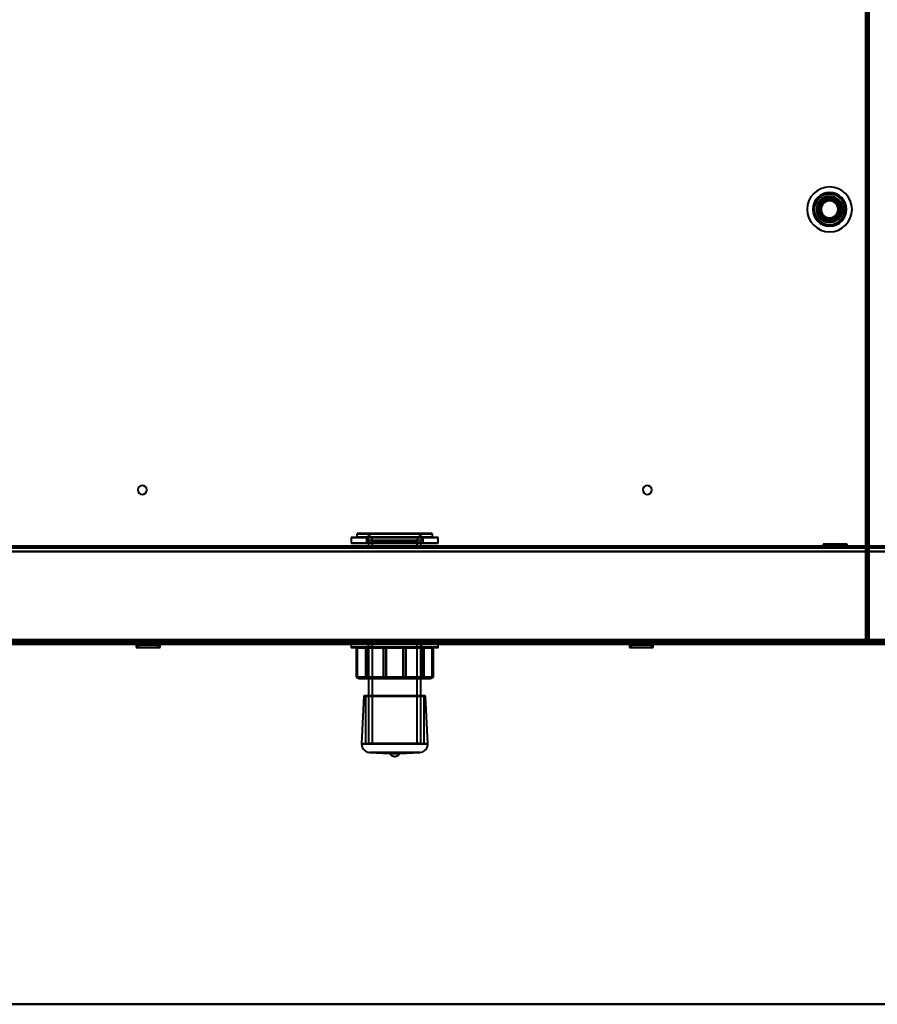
# Model space of a CAD drawing. Header units: millimetres. Extents: x -1087 to 1688, y -120 to 1210.
# Tile 48 of 92: x -134 to 172, y 0 to 351. Entities that reach past the tile are written whole.
import ezdxf

# ---------------------------------------------------------------- set-up
doc = ezdxf.new("R2010")
doc.units = ezdxf.units.MM
doc.linetypes.add('Tiret point', pattern=[15.875, 6.35, -4.7625, 0, -4.7625])
for name, color, linetype, lineweight in [('A-FLOR-LEVL', 51, 'Continuous', 30), ('A-GENM', 13, 'Continuous', 40), ('G-IMPT', 8, 'Continuous', 40)]:
    doc.layers.add(name, color=color, linetype=linetype, lineweight=lineweight)

# ---------------------------------------------------------------- blocks, each defined once
blk = doc.blocks.new('Maintenance r21 - Maintenance r21-762144-Arrière')
at = {"layer": 'A-GENM'}
for p, q in [((740, 0), (-740, 0)), ((-740, 0), (740, 0))]:
    blk.add_line(p, q, dxfattribs=at)
blk = doc.blocks.new('NEXA 2000 CALQUES_dwg-762145-Arrière')
at = {"layer": 'G-IMPT'}
for p, q in [((168.5, 129.47), (168.5, 1137.27)), ((-15.5, 166.37), (-15.5, 164.37)), ((14.32, 166.37), (-15.5, 166.37)), ((-15.5, 166.37), (-14.32, 166.37)), ((-15.5, 166.37), (14.32, 166.37)), ((15.5, 166.37), (-14.32, 166.37)), ((-14.32, 166.37), (15.5, 166.37)), ((-13.5, 167.77), (-13.5, 166.47)), ((-13.5, 167.77), (-12.47, 167.77)), ((-13.5, 167.77), (12.47, 167.77)), ((12.47, 166.47), (-13.5, 166.47)), ((-12.47, 166.47), (-13.5, 166.47)), ((12.38, 167.87), (-13.4, 167.87)), ((-13.4, 166.37), (12.38, 166.37)), ((-12.47, 167.77), (13.5, 167.77)), ((13.5, 166.47), (-12.47, 166.47)), ((13.4, 167.87), (-12.38, 167.87)), ((-12.38, 166.37), (13.4, 166.37)), ((10.16, 167.87), (-11, 167.87)), ((-11, 167.87), (10.16, 167.87)), ((11, 167.87), (-10.16, 167.87)), ((-10.16, 167.87), (11, 167.87)), ((-10.1, 166.35), (-10.1, 164.37)), ((9.33, 166.35), (-10.1, 166.35)), ((-10.1, 166.35), (9.33, 166.35)), ((10.1, 166.35), (-9.33, 166.35)), ((-9.33, 166.35), (10.1, 166.35)), ((-9.3, 165.37), (-9.3, 162.97)), ((8.59, 165.37), (-9.3, 165.37)), ((-9.3, 165.37), (8.59, 165.37)), ((9.3, 165.37), (-8.59, 165.37)), ((-8.59, 165.37), (9.3, 165.37)), ((9.3, 162.97), (9.3, 165.37)), ((10.1, 164.37), (10.1, 166.35)), ((12.47, 167.77), (13.5, 167.77)), ((13.5, 166.47), (12.47, 166.47)), ((13.5, 166.47), (13.5, 167.77)), ((14.32, 166.37), (15.5, 166.37)), ((15.5, 164.37), (15.5, 166.37)), ((703.9, 163.37), (-703.9, 163.37)), ((-25, 163.37), (-25, 162.87)), ((0, 163.37), (-25, 163.37)), ((0, 163.37), (-25, 163.37)), ((-25, 163.37), (25, 163.37)), ((-25, 163.37), (25, 163.37)), ((0, 162.87), (-25, 162.87)), ((-25, 162.87), (0, 162.87)), ((14.32, 164.37), (-15.5, 164.37)), ((-14.32, 164.37), (-15.5, 164.37)), ((-15.5, 164.37), (14.32, 164.37)), ((15.5, 164.37), (-14.32, 164.37)), ((-14.32, 164.37), (15.5, 164.37)), ((9.33, 164.37), (-10.1, 164.37)), ((-10.1, 164.37), (9.33, 164.37)), ((10.1, 164.37), (-9.33, 164.37)), ((-9.33, 164.37), (10.1, 164.37)), ((8.59, 162.97), (-9.3, 162.97)), ((-9.3, 162.87), (9.3, 162.87)), ((-9.3, 162.87), (9.3, 162.87)), ((9.3, 162.97), (-8.59, 162.97)), ((-8, 164.87), (-8, 162.87)), ((7.39, 164.87), (-8, 164.87)), ((-8, 164.87), (7.39, 164.87)), ((8, 162.87), (-8, 162.87)), ((8, 162.87), (-8, 162.87)), ((-8, 162.87), (-7.39, 162.87)), ((-8, 162.87), (7.39, 162.87)), ((8, 164.87), (-7.39, 164.87)), ((-7.39, 164.87), (8, 164.87)), ((-7.39, 162.87), (8, 162.87)), ((25, 163.37), (0, 163.37)), ((25, 162.87), (0, 162.87)), ((0, 162.87), (25, 162.87)), ((8, 162.87), (8, 164.87)), ((15.5, 164.37), (14.32, 164.37)), ((25, 162.87), (25, 163.37)), ((152.5, 163.37), (152.5, 162.87)), ((157, 163.37), (152.5, 163.37)), ((152.5, 163.37), (161.5, 163.37)), ((152.5, 163.37), (161.5, 163.37)), ((157, 162.87), (152.5, 162.87)), ((152.5, 162.87), (157, 162.87)), ((152.75, 164.07), (153.75, 163.07)), ((152.75, 164.07), (152.75, 162.87)), ((161.25, 164.07), (152.75, 164.07)), ((161.25, 164.07), (152.75, 164.07)), ((152.75, 164.07), (161.25, 164.07)), ((152.75, 164.07), (161.25, 164.07)), ((161.25, 162.87), (152.75, 162.87)), ((161.25, 162.87), (152.75, 162.87)), ((152.75, 162.87), (161.25, 162.87)), ((152.75, 162.87), (161.25, 162.87)), ((153.75, 163.07), (153.75, 162.87)), ((160.25, 163.07), (153.75, 163.07)), ((160.25, 163.07), (153.75, 163.07)), ((153.75, 163.07), (160.25, 163.07)), ((153.75, 163.07), (160.25, 163.07)), ((160.25, 162.87), (153.75, 162.87)), ((160.25, 162.87), (153.75, 162.87)), ((153.75, 162.87), (160.25, 162.87)), ((153.75, 162.87), (160.25, 162.87)), ((161.5, 163.37), (157, 163.37)), ((161.5, 163.37), (157, 163.37)), ((161.5, 162.87), (157, 162.87)), ((157, 162.87), (161.5, 162.87)), ((160.25, 163.07), (161.25, 164.07)), ((160.25, 162.87), (160.25, 163.07)), ((161.25, 162.87), (161.25, 164.07)), ((161.5, 162.87), (161.5, 163.37)), ((-738.9, 128.87), (167.9, 128.87)), ((-704.4, 128.37), (704.4, 128.37)), ((-704.4, 128.37), (704.4, 128.37)), ((-92.13, 128.37), (-92.13, 127.17)), ((-92.13, 128.37), (-83.63, 128.37)), ((-92.13, 128.37), (-83.63, 128.37)), ((-83.63, 128.37), (-92.13, 128.37)), ((-83.63, 128.37), (-92.13, 128.37)), ((-91.13, 128.17), (-92.13, 127.17)), ((-92.13, 127.17), (-83.63, 127.17)), ((-92.13, 127.17), (-83.63, 127.17)), ((-83.63, 127.17), (-92.13, 127.17)), ((-83.63, 127.17), (-92.13, 127.17)), ((-91.13, 128.87), (-91.13, 128.17)), ((-91.13, 128.87), (-87.88, 128.87)), ((-87.88, 128.87), (-91.13, 128.87)), ((-84.63, 128.87), (-91.13, 128.87)), ((-91.13, 128.17), (-84.63, 128.17)), ((-91.13, 128.17), (-84.63, 128.17)), ((-84.63, 128.17), (-91.13, 128.17)), ((-84.63, 128.17), (-91.13, 128.17)), ((-87.88, 128.87), (-84.63, 128.87)), ((-84.63, 128.87), (-87.88, 128.87)), ((-84.63, 128.17), (-84.63, 128.87)), ((-83.63, 127.17), (-84.63, 128.17)), ((-83.63, 127.17), (-83.63, 128.37)), ((-15.5, 128.37), (-15.5, 127.26)), ((-15.5, 128.37), (11.06, 128.37)), ((15.5, 128.37), (-15.5, 128.37)), ((15.5, 128.37), (-15.5, 128.37)), ((11.06, 127.26), (-15.5, 127.26)), ((-15.4, 127.16), (10.99, 127.16)), ((-13.45, 127.16), (-13.78, 127.16)), ((-13.68, 127.06), (-13.68, 116.66)), ((-13.68, 127.06), (-13.38, 127.06)), ((-13.68, 127.06), (-13.65, 127.06)), ((-11.06, 128.37), (15.5, 128.37)), ((15.5, 127.26), (-11.06, 127.26)), ((-10.99, 127.16), (15.4, 127.16)), ((-9.69, 127.16), (-10.46, 127.16)), ((-10.36, 127.06), (-9.66, 127.06)), ((-9.72, 128.87), (-9.5, 128.66)), ((-9.72, 128.87), (0, 128.87)), ((6.93, 128.87), (-9.72, 128.87)), ((-9.5, 128.66), (-9.5, 116.66)), ((-9.5, 128.66), (6.78, 128.66)), ((6.78, 128.66), (-9.5, 128.66)), ((-9.3, 128.87), (-9.3, 92.97)), ((-9.3, 128.87), (0, 128.87)), ((0, 128.87), (-9.3, 128.87)), ((-8.59, 128.87), (9.3, 128.87)), ((-8, 128.87), (-8, 92.97)), ((-8, 128.87), (0, 128.87)), ((0, 128.87), (-8, 128.87)), ((8, 128.87), (-7.39, 128.87)), ((0, 128.87), (-6.93, 128.87)), ((-6.78, 128.66), (9.5, 128.66)), ((9.5, 128.66), (-6.78, 128.66)), ((-3, 127.16), (-4.06, 127.16)), ((-3.99, 127.06), (-3.02, 127.06)), ((0, 128.87), (8, 128.87)), ((7.39, 128.87), (0, 128.87)), ((0, 128.87), (8.59, 128.87)), ((0, 128.87), (9.72, 128.87)), ((9.3, 128.87), (0, 128.87)), ((9.72, 128.87), (0, 128.87)), ((4.06, 127.16), (3, 127.16)), ((3.02, 127.06), (3.99, 127.06)), ((8, 92.97), (8, 128.87)), ((9.3, 92.97), (9.3, 128.87)), ((9.5, 128.66), (9.72, 128.87)), ((9.5, 116.66), (9.5, 128.66)), ((9.66, 127.06), (10.36, 127.06)), ((10.46, 127.16), (9.69, 127.16)), ((11.06, 128.37), (15.5, 128.37)), ((13.38, 127.06), (13.68, 127.06)), ((13.78, 127.16), (13.45, 127.16)), ((13.65, 127.06), (13.68, 127.06)), ((13.68, 116.66), (13.68, 127.06)), ((15.5, 127.26), (15.5, 128.37)), ((83.63, 128.37), (83.63, 127.17)), ((83.63, 128.37), (92.13, 128.37)), ((83.63, 128.37), (92.13, 128.37)), ((92.13, 128.37), (83.63, 128.37)), ((92.13, 128.37), (83.63, 128.37)), ((84.63, 128.17), (83.63, 127.17)), ((83.63, 127.17), (92.13, 127.17)), ((83.63, 127.17), (92.13, 127.17)), ((92.13, 127.17), (83.63, 127.17)), ((92.13, 127.17), (83.63, 127.17)), ((84.63, 128.87), (84.63, 128.17)), ((84.63, 128.87), (87.88, 128.87)), ((87.88, 128.87), (84.63, 128.87)), ((91.13, 128.87), (84.63, 128.87)), ((84.63, 128.17), (91.13, 128.17)), ((84.63, 128.17), (91.13, 128.17)), ((91.13, 128.17), (84.63, 128.17)), ((91.13, 128.17), (84.63, 128.17)), ((87.88, 128.87), (91.13, 128.87)), ((91.13, 128.87), (87.88, 128.87)), ((91.13, 128.17), (91.13, 128.87)), ((92.13, 127.17), (91.13, 128.17)), ((92.13, 127.17), (92.13, 128.37)), ((167.9, 129.47), (168.5, 129.47)), ((168.5, 129.47), (167.9, 129.47)), ((167.9, 129.47), (167.9, 128.87)), ((167.9, 128.87), (167.9, 129.47)), ((168.4, 128.37), (168.4, 128.97)), ((168.4, 128.97), (169, 128.97)), ((168.4, 128.97), (168.4, 128.37)), ((169, 128.97), (168.4, 128.97)), ((-13.68, 116.66), (-12.68, 116.16)), ((-13.68, 116.66), (-13.38, 116.66)), ((-13.68, 116.66), (-13.65, 116.66)), ((-13.65, 116.66), (-13.68, 116.66)), ((-13.38, 116.66), (-13.68, 116.66)), ((-10.36, 116.66), (-9.66, 116.66)), ((-9.66, 116.66), (-10.36, 116.66)), ((-9.5, 116.66), (-10, 116.16)), ((-10, 116.16), (7.14, 116.16)), ((7.14, 116.16), (-10, 116.16)), ((-9.5, 116.66), (6.78, 116.66)), ((6.78, 116.66), (-9.5, 116.66)), ((-7.14, 116.16), (10, 116.16)), ((10, 116.16), (-7.14, 116.16)), ((-6.78, 116.66), (9.5, 116.66)), ((9.5, 116.66), (-6.78, 116.66)), ((-3.99, 116.66), (-3.02, 116.66)), ((-3.02, 116.66), (-3.99, 116.66)), ((3.02, 116.66), (3.99, 116.66)), ((3.99, 116.66), (3.02, 116.66)), ((10, 116.16), (9.5, 116.66)), ((9.66, 116.66), (10.36, 116.66)), ((10.36, 116.66), (9.66, 116.66)), ((12.68, 116.16), (13.68, 116.66)), ((13.38, 116.66), (13.68, 116.66)), ((13.68, 116.66), (13.38, 116.66)), ((13.65, 116.66), (13.68, 116.66)), ((13.68, 116.66), (13.65, 116.66)), ((-10.98, 109.92), (-11.8, 92.91)), ((-10.98, 109.92), (-10.45, 109.9)), ((-10.98, 109.92), (10.98, 109.92)), ((-10.98, 109.92), (10.98, 109.92)), ((10.98, 109.92), (-10.98, 109.92)), ((10.98, 109.92), (-10.98, 109.92)), ((-10.45, 109.9), (-10.45, 92.87)), ((-10.45, 109.9), (10.45, 109.9)), ((-10.45, 109.9), (10.45, 109.9)), ((10.45, 109.9), (-10.45, 109.9)), ((10.45, 109.9), (-10.45, 109.9)), ((10.45, 109.9), (10.98, 109.92)), ((10.45, 92.87), (10.45, 109.9)), ((11.8, 92.91), (10.98, 109.92)), ((-11.8, 92.91), (0, 92.91)), ((11.8, 92.91), (-11.8, 92.91)), ((11.8, 92.91), (-11.8, 92.91)), ((-10.45, 92.87), (10.45, 92.87)), ((-10.45, 92.87), (10.45, 92.87)), ((10.45, 92.87), (-10.45, 92.87)), ((10.45, 92.87), (-10.45, 92.87)), ((8.59, 92.97), (-9.3, 92.97)), ((-9.2, 92.87), (8.5, 92.87)), ((9.3, 92.97), (-8.59, 92.97)), ((-8.5, 92.87), (9.2, 92.87)), ((7.48, 92.87), (-8.1, 92.87)), ((-8, 92.97), (7.39, 92.97)), ((8.1, 92.87), (-7.48, 92.87)), ((-7.39, 92.97), (8, 92.97)), ((0, 92.91), (11.8, 92.91)), ((0, 92.91), (11.8, 92.91)), ((-8.94, 89.77), (-1.81, 89.43)), ((-8.94, 89.77), (8.94, 89.77)), ((-8.94, 89.77), (8.94, 89.77)), ((0, 89.77), (-8.94, 89.77)), ((1.81, 89.43), (-1.81, 89.43)), ((1.81, 89.43), (-1.81, 89.43)), ((8.94, 89.77), (0, 89.77)), ((8.94, 89.77), (0, 89.77)), ((1.81, 89.43), (8.94, 89.77))]:
    blk.add_line(p, q, dxfattribs=at)
at = {"layer": 'G-IMPT', "flags": 128}
for points in [[(167.9, 1137.27), (167.9, 885.32), (167.9, 633.37), (167.9, 381.42), (167.9, 129.47)], [(167.9, 1137.27), (167.9, 885.32), (167.9, 633.37), (167.9, 381.42), (167.9, 129.47)], [(167.9, 129.47), (167.9, 381.42), (167.9, 633.37), (167.9, 885.32), (167.9, 1137.27)], [(168, 129.47), (168, 381.42), (168, 633.37), (168, 885.32), (168, 1137.27)], [(168, 1137.27), (168, 885.32), (168, 633.37), (168, 381.42), (168, 129.47)], [(168, 129.47), (168, 381.42), (168, 633.37), (168, 885.32), (168, 1137.27)], [(168.4, 128.97), (168.4, 381.17), (168.4, 633.37), (168.4, 885.57), (168.4, 1137.77)], [(168.4, 128.97), (168.4, 381.17), (168.4, 633.37), (168.4, 885.57), (168.4, 1137.77)], [(168.4, 1137.77), (168.4, 885.57), (168.4, 633.37), (168.4, 381.17), (168.4, 128.97)], [(168.5, 1137.77), (168.5, 885.57), (168.5, 633.37), (168.5, 381.17), (168.5, 128.97)], [(168.5, 1137.27), (168.5, 885.32), (168.5, 633.37), (168.5, 381.42), (168.5, 129.47)], [(168.5, 129.47), (168.5, 381.42), (168.5, 633.37), (168.5, 885.32), (168.5, 1137.27)], [(168.5, 1137.27), (168.5, 885.32), (168.5, 633.37), (168.5, 381.42), (168.5, 129.47)], [(168.5, 1137.27), (168.5, 885.32), (168.5, 633.37), (168.5, 381.42), (168.5, 129.47)], [(168.5, 129.47), (168.5, 381.42), (168.5, 633.37), (168.5, 885.32), (168.5, 1137.27)], [(168.5, 129.47), (168.5, 381.42), (168.5, 633.37), (168.5, 885.32), (168.5, 1137.27)], [(169, 128.97), (169, 381.17), (169, 633.37), (169, 885.57), (169, 1137.77)], [(169, 128.97), (169, 381.17), (169, 633.37), (169, 885.57), (169, 1137.77)], [(169, 1137.77), (169, 885.57), (169, 633.37), (169, 381.17), (169, 128.97)], [(169, 1137.77), (169, 885.57), (169, 633.37), (169, 381.17), (169, 128.97)], [(-11, 167.87), (-10.88, 167.87), (-10.76, 167.86), (-10.64, 167.85), (-10.52, 167.83), (-10.4, 167.81), (-10.29, 167.79), (-10.17, 167.76), (-10.06, 167.72), (-9.94, 167.68), (-9.83, 167.64), (-9.72, 167.59), (-9.61, 167.53), (-9.51, 167.48), (-9.41, 167.41), (-9.31, 167.35), (-9.21, 167.28), (-9.11, 167.21), (-9.02, 167.13), (-8.93, 167.05), (-8.85, 166.96), (-8.77, 166.87), (-8.69, 166.78), (-8.61, 166.69), (-8.54, 166.59), (-8.48, 166.49), (-8.41, 166.39), (-8.35, 166.29), (-8.3, 166.18), (-8.25, 166.07), (-8.2, 165.96), (-8.16, 165.85), (-8.13, 165.73), (-8.09, 165.62), (-8.07, 165.5), (-8.04, 165.38), (-8.03, 165.26), (-8.01, 165.14), (-8, 165.02), (-8, 164.9), (-8, 164.87)], [(-9.3, 165.37), (-9.31, 165.53), (-9.34, 165.66), (-9.45, 165.9), (-9.58, 166.07), (-9.7, 166.17), (-9.9, 166.29), (-10.1, 166.35)], [(8, 164.87), (8, 164.99), (8.01, 165.11), (8.02, 165.23), (8.04, 165.35), (8.06, 165.47), (8.09, 165.59), (8.12, 165.7), (8.15, 165.82), (8.19, 165.93), (8.24, 166.04), (8.29, 166.15), (8.34, 166.26), (8.4, 166.36), (8.46, 166.47), (8.52, 166.57), (8.59, 166.66), (8.67, 166.76), (8.74, 166.85), (8.83, 166.94), (8.91, 167.02), (9, 167.11), (9.09, 167.18), (9.18, 167.26), (9.28, 167.33), (9.38, 167.4), (9.48, 167.46), (9.59, 167.52), (9.69, 167.57), (9.8, 167.62), (9.91, 167.67), (10.03, 167.71), (10.14, 167.75), (10.26, 167.78), (10.37, 167.81), (10.49, 167.83), (10.61, 167.85), (10.73, 167.86), (10.85, 167.87), (10.97, 167.87), (11, 167.87)], [(10.1, 166.35), (9.94, 166.31), (9.81, 166.24), (9.59, 166.07), (9.46, 165.91), (9.39, 165.78), (9.32, 165.56), (9.3, 165.37)], [(703.9, 163.37), (351.95, 163.37), (0, 163.37), (-351.95, 163.37), (-703.9, 163.37)], [(-703.9, 163.37), (-351.95, 163.37), (0, 163.37), (351.95, 163.37), (703.9, 163.37)], [(-703.9, 163.37), (-351.95, 163.37), (0, 163.37), (351.95, 163.37), (703.9, 163.37)], [(703.9, 163.37), (351.95, 163.37), (0, 163.37), (-351.95, 163.37), (-703.9, 163.37)], [(-703.9, 162.77), (-351.95, 162.77), (0, 162.77), (351.95, 162.77), (703.9, 162.77)], [(-703.9, 162.77), (-351.95, 162.77), (0, 162.77), (351.95, 162.77), (703.9, 162.77)], [(703.9, 162.77), (351.95, 162.77), (0, 162.77), (-351.95, 162.77), (-703.9, 162.77)], [(703.9, 162.77), (351.95, 162.77), (0, 162.77), (-351.95, 162.77), (-703.9, 162.77)], [(-704.4, 161.37), (-352.2, 161.37), (0, 161.37), (352.2, 161.37), (704.4, 161.37)], [(704.4, 161.37), (352.2, 161.37), (0, 161.37), (-352.2, 161.37), (-704.4, 161.37)], [(703.9, 161.37), (351.95, 161.37), (0, 161.37), (-351.95, 161.37), (-703.9, 161.37)], [(-703.9, 161.37), (-351.95, 161.37), (0, 161.37), (351.95, 161.37), (703.9, 161.37)], [(703.9, 161.37), (351.95, 161.37), (0, 161.37), (-351.95, 161.37), (-703.9, 161.37)], [(-703.9, 161.37), (-351.95, 161.37), (0, 161.37), (351.95, 161.37), (703.9, 161.37)], [(703.9, 161.37), (351.95, 161.37), (0, 161.37), (-351.95, 161.37), (-703.9, 161.37)], [(-703.9, 161.37), (-351.95, 161.37), (0, 161.37), (351.95, 161.37), (703.9, 161.37)], [(703.9, 129.87), (351.95, 129.87), (0, 129.87), (-351.95, 129.87), (-703.9, 129.87)], [(-703.9, 129.87), (-351.95, 129.87), (0, 129.87), (351.95, 129.87), (703.9, 129.87)], [(703.9, 129.87), (351.95, 129.87), (0, 129.87), (-351.95, 129.87), (-703.9, 129.87)], [(-703.9, 129.87), (-351.95, 129.87), (0, 129.87), (351.95, 129.87), (703.9, 129.87)], [(703.9, 129.87), (351.95, 129.87), (0, 129.87), (-351.95, 129.87), (-703.9, 129.87)], [(703.9, 129.87), (351.95, 129.87), (0, 129.87), (-351.95, 129.87), (-703.9, 129.87)], [(-703.9, 129.87), (-351.95, 129.87), (0, 129.87), (351.95, 129.87), (703.9, 129.87)], [(-703.9, 129.87), (-351.95, 129.87), (0, 129.87), (351.95, 129.87), (703.9, 129.87)], [(-739.4, 128.97), (-512.45, 128.97), (-285.5, 128.97), (-58.55, 128.97), (168.4, 128.97)], [(-739.4, 128.97), (-512.45, 128.97), (-285.5, 128.97), (-58.55, 128.97), (168.4, 128.97)], [(168.4, 128.97), (-58.55, 128.97), (-285.5, 128.97), (-512.45, 128.97), (-739.4, 128.97)], [(168.4, 128.87), (-58.55, 128.87), (-285.5, 128.87), (-512.45, 128.87), (-739.4, 128.87)], [(-739.4, 128.37), (-512.45, 128.37), (-285.5, 128.37), (-58.55, 128.37), (168.4, 128.37)], [(-739.4, 128.37), (-512.45, 128.37), (-285.5, 128.37), (-58.55, 128.37), (168.4, 128.37)], [(168.4, 128.37), (-58.55, 128.37), (-285.5, 128.37), (-512.45, 128.37), (-739.4, 128.37)], [(168.4, 128.37), (-58.55, 128.37), (-285.5, 128.37), (-512.45, 128.37), (-739.4, 128.37)], [(167.9, 129.47), (-58.8, 129.47), (-285.5, 129.47), (-512.2, 129.47), (-738.9, 129.47)], [(167.9, 129.47), (-58.8, 129.47), (-285.5, 129.47), (-512.2, 129.47), (-738.9, 129.47)], [(-738.9, 129.47), (-512.2, 129.47), (-285.5, 129.47), (-58.8, 129.47), (167.9, 129.47)], [(-738.9, 129.37), (-512.2, 129.37), (-285.5, 129.37), (-58.8, 129.37), (167.9, 129.37)], [(167.9, 129.37), (-58.8, 129.37), (-285.5, 129.37), (-512.2, 129.37), (-738.9, 129.37)], [(-738.9, 129.37), (-512.2, 129.37), (-285.5, 129.37), (-58.8, 129.37), (167.9, 129.37)], [(-738.9, 128.87), (-512.2, 128.87), (-285.5, 128.87), (-58.8, 128.87), (167.9, 128.87)], [(167.9, 128.87), (-58.8, 128.87), (-285.5, 128.87), (-512.2, 128.87), (-738.9, 128.87)], [(-738.9, 128.87), (-512.2, 128.87), (-285.5, 128.87), (-58.8, 128.87), (167.9, 128.87)], [(167.9, 128.87), (-58.8, 128.87), (-285.5, 128.87), (-512.2, 128.87), (-738.9, 128.87)], [(-738.9, 128.87), (-512.2, 128.87), (-285.5, 128.87), (-58.8, 128.87), (167.9, 128.87)], [(167.9, 128.87), (-58.8, 128.87), (-285.5, 128.87), (-512.2, 128.87), (-738.9, 128.87)], [(704.4, 128.97), (352.2, 128.97), (0, 128.97), (-352.2, 128.97), (-704.4, 128.97)], [(704.4, 128.97), (352.2, 128.97), (0, 128.97), (-352.2, 128.97), (-704.4, 128.97)], [(704.4, 128.97), (352.2, 128.97), (0, 128.97), (-352.2, 128.97), (-704.4, 128.97)], [(-704.4, 128.97), (-352.2, 128.97), (0, 128.97), (352.2, 128.97), (704.4, 128.97)], [(-704.4, 128.97), (-352.2, 128.97), (0, 128.97), (352.2, 128.97), (704.4, 128.97)], [(-704.4, 128.97), (-352.2, 128.97), (0, 128.97), (352.2, 128.97), (704.4, 128.97)], [(704.4, 128.97), (352.2, 128.97), (0, 128.97), (-352.2, 128.97), (-704.4, 128.97)], [(-704.4, 128.97), (-352.2, 128.97), (0, 128.97), (352.2, 128.97), (704.4, 128.97)], [(704.4, 128.97), (352.2, 128.97), (0, 128.97), (-352.2, 128.97), (-704.4, 128.97)], [(-704.4, 128.87), (-352.2, 128.87), (0, 128.87), (352.2, 128.87), (704.4, 128.87)], [(704.4, 128.87), (352.2, 128.87), (0, 128.87), (-352.2, 128.87), (-704.4, 128.87)], [(-704.4, 128.87), (-352.2, 128.87), (0, 128.87), (352.2, 128.87), (704.4, 128.87)], [(-704.4, 128.37), (-352.2, 128.37), (0, 128.37), (352.2, 128.37), (704.4, 128.37)], [(704.4, 128.37), (352.2, 128.37), (0, 128.37), (-352.2, 128.37), (-704.4, 128.37)], [(704, 129.37), (352, 129.37), (0, 129.37), (-352, 129.37), (-704, 129.37)], [(-704, 129.37), (-352, 129.37), (0, 129.37), (352, 129.37), (704, 129.37)], [(-704, 128.87), (-352, 128.87), (0, 128.87), (352, 128.87), (704, 128.87)], [(704, 128.87), (352, 128.87), (0, 128.87), (-352, 128.87), (-704, 128.87)], [(-704, 128.87), (-352, 128.87), (0, 128.87), (352, 128.87), (704, 128.87)], [(704, 128.87), (352, 128.87), (0, 128.87), (-352, 128.87), (-704, 128.87)], [(-703.9, 129.47), (-351.95, 129.47), (0, 129.47), (351.95, 129.47), (703.9, 129.47)], [(703.9, 129.47), (351.95, 129.47), (0, 129.47), (-351.95, 129.47), (-703.9, 129.47)], [(703.9, 129.37), (351.95, 129.37), (0, 129.37), (-351.95, 129.37), (-703.9, 129.37)], [(-703.9, 129.37), (-351.95, 129.37), (0, 129.37), (351.95, 129.37), (703.9, 129.37)], [(-703.9, 128.87), (-351.95, 128.87), (0, 128.87), (351.95, 128.87), (703.9, 128.87)], [(703.9, 128.87), (351.95, 128.87), (0, 128.87), (-351.95, 128.87), (-703.9, 128.87)], [(-703.9, 128.87), (-351.95, 128.87), (0, 128.87), (351.95, 128.87), (703.9, 128.87)], [(703.9, 128.87), (351.95, 128.87), (0, 128.87), (-351.95, 128.87), (-703.9, 128.87)], [(703.9, 128.87), (351.95, 128.87), (0, 128.87), (-351.95, 128.87), (-703.9, 128.87)], [(-703.9, 128.87), (-351.95, 128.87), (0, 128.87), (351.95, 128.87), (703.9, 128.87)], [(560.2, 128.37), (280.1, 128.37), (0, 128.37), (-280.1, 128.37), (-560.2, 128.37)], [(-560.2, 128.37), (-280.1, 128.37), (0, 128.37), (280.1, 128.37), (560.2, 128.37)], [(560.2, 128.37), (280.1, 128.37), (0, 128.37), (-280.1, 128.37), (-560.2, 128.37)], [(560.2, 128.37), (280.1, 128.37), (0, 128.37), (-280.1, 128.37), (-560.2, 128.37)], [(-560.2, 128.37), (-280.1, 128.37), (0, 128.37), (280.1, 128.37), (560.2, 128.37)], [(-560.2, 128.37), (-280.1, 128.37), (0, 128.37), (280.1, 128.37), (560.2, 128.37)], [(-10.46, 127.16), (-11.28, 127.16), (-12.1, 127.16), (-12.93, 127.16), (-13.75, 127.16)], [(-13.65, 127.06), (-13.65, 124.46), (-13.65, 121.86), (-13.65, 119.26), (-13.65, 116.66)], [(-13.65, 127.06), (-12.83, 127.06), (-12.01, 127.06), (-11.18, 127.06), (-10.36, 127.06)], [(-13.65, 116.66), (-13.65, 119.26), (-13.65, 121.86), (-13.65, 124.46), (-13.65, 127.06)], [(-13.45, 127.16), (-11.11, 127.16), (-8.76, 127.16), (-6.41, 127.16), (-4.06, 127.16)], [(-3.99, 127.06), (-6.34, 127.06), (-8.69, 127.06), (-11.04, 127.06), (-13.38, 127.06)], [(-13.38, 127.06), (-13.38, 124.46), (-13.38, 121.86), (-13.38, 119.26), (-13.38, 116.66)], [(-13.38, 116.66), (-13.38, 119.26), (-13.38, 121.86), (-13.38, 124.46), (-13.38, 127.06)], [(-10.36, 127.06), (-10.36, 124.46), (-10.36, 121.86), (-10.36, 119.26), (-10.36, 116.66)], [(-10.36, 116.66), (-10.36, 119.26), (-10.36, 121.86), (-10.36, 124.46), (-10.36, 127.06)], [(3, 127.16), (-0.17, 127.16), (-3.34, 127.16), (-6.52, 127.16), (-9.69, 127.16)], [(-9.66, 127.06), (-9.66, 124.46), (-9.66, 121.86), (-9.66, 119.26), (-9.66, 116.66)], [(-9.66, 127.06), (-6.49, 127.06), (-3.32, 127.06), (-0.15, 127.06), (3.02, 127.06)], [(-9.66, 116.66), (-9.66, 119.26), (-9.66, 121.86), (-9.66, 124.46), (-9.66, 127.06)], [(-3.99, 127.06), (-3.99, 124.46), (-3.99, 121.86), (-3.99, 119.26), (-3.99, 116.66)], [(-3.99, 116.66), (-3.99, 119.26), (-3.99, 121.86), (-3.99, 124.46), (-3.99, 127.06)], [(9.66, 127.06), (6.49, 127.06), (3.32, 127.06), (0.15, 127.06), (-3.02, 127.06)], [(-3.02, 127.06), (-3.02, 124.46), (-3.02, 121.86), (-3.02, 119.26), (-3.02, 116.66)], [(-3.02, 116.66), (-3.02, 119.26), (-3.02, 121.86), (-3.02, 124.46), (-3.02, 127.06)], [(-3, 127.16), (0.17, 127.16), (3.34, 127.16), (6.52, 127.16), (9.69, 127.16)], [(3.02, 127.06), (3.02, 124.46), (3.02, 121.86), (3.02, 119.26), (3.02, 116.66)], [(3.02, 116.66), (3.02, 119.26), (3.02, 121.86), (3.02, 124.46), (3.02, 127.06)], [(3.99, 127.06), (3.99, 124.46), (3.99, 121.86), (3.99, 119.26), (3.99, 116.66)], [(3.99, 127.06), (6.34, 127.06), (8.69, 127.06), (11.04, 127.06), (13.38, 127.06)], [(3.99, 116.66), (3.99, 119.26), (3.99, 121.86), (3.99, 124.46), (3.99, 127.06)], [(13.45, 127.16), (11.11, 127.16), (8.76, 127.16), (6.41, 127.16), (4.06, 127.16)], [(9.66, 127.06), (9.66, 124.46), (9.66, 121.86), (9.66, 119.26), (9.66, 116.66)], [(9.66, 116.66), (9.66, 119.26), (9.66, 121.86), (9.66, 124.46), (9.66, 127.06)], [(13.65, 127.06), (12.83, 127.06), (12.01, 127.06), (11.18, 127.06), (10.36, 127.06)], [(10.36, 127.06), (10.36, 124.46), (10.36, 121.86), (10.36, 119.26), (10.36, 116.66)], [(10.36, 116.66), (10.36, 119.26), (10.36, 121.86), (10.36, 124.46), (10.36, 127.06)], [(10.46, 127.16), (11.28, 127.16), (12.1, 127.16), (12.93, 127.16), (13.75, 127.16)], [(13.38, 116.66), (13.38, 119.26), (13.38, 121.86), (13.38, 124.46), (13.38, 127.06)], [(13.38, 127.06), (13.38, 124.46), (13.38, 121.86), (13.38, 119.26), (13.38, 116.66)], [(13.65, 127.06), (13.65, 124.46), (13.65, 121.86), (13.65, 119.26), (13.65, 116.66)], [(13.65, 116.66), (13.65, 119.26), (13.65, 121.86), (13.65, 124.46), (13.65, 127.06)], [(167.9, 129.47), (167.91, 129.47), (167.93, 129.47), (167.94, 129.47), (167.95, 129.47)], [(167.9, 129.42), (167.9, 129.43), (167.9, 129.45), (167.9, 129.46), (167.9, 129.47)], [(167.9, 129.37), (167.9, 129.38), (167.9, 129.4), (167.9, 129.41), (167.9, 129.42)], [(167.9, 128.87), (167.9, 129), (167.9, 129.12), (167.9, 129.25), (167.9, 129.37)], [(167.9, 129.37), (167.9, 129.25), (167.9, 129.12), (167.9, 129), (167.9, 128.87)], [(167.9, 128.87), (168.03, 128.87), (168.15, 128.87), (168.28, 128.87), (168.4, 128.87)], [(168.4, 128.87), (168.28, 128.87), (168.15, 128.87), (168.03, 128.87), (167.9, 128.87)], [(167.95, 129.47), (167.96, 129.47), (167.98, 129.47), (167.99, 129.47), (168, 129.47)], [(168.5, 129.47), (168.38, 129.47), (168.25, 129.47), (168.13, 129.47), (168, 129.47)], [(168, 129.47), (168.13, 129.47), (168.25, 129.47), (168.38, 129.47), (168.5, 129.47)], [(168.4, 128.97), (168.4, 128.96), (168.4, 128.95), (168.4, 128.93), (168.4, 128.92)], [(168.45, 128.97), (168.44, 128.97), (168.43, 128.97), (168.41, 128.97), (168.4, 128.97)], [(168.4, 128.92), (168.4, 128.91), (168.4, 128.9), (168.4, 128.88), (168.4, 128.87)], [(168.4, 128.87), (168.4, 128.75), (168.4, 128.62), (168.4, 128.5), (168.4, 128.37)], [(168.4, 128.37), (168.4, 128.5), (168.4, 128.62), (168.4, 128.75), (168.4, 128.87)], [(168.5, 128.97), (168.49, 128.97), (168.48, 128.97), (168.46, 128.97), (168.45, 128.97)], [(168.5, 129.47), (168.5, 129.35), (168.5, 129.22), (168.5, 129.1), (168.5, 128.97)], [(168.5, 128.97), (168.5, 129.1), (168.5, 129.22), (168.5, 129.35), (168.5, 129.47)], [(168.5, 128.97), (168.63, 128.97), (168.75, 128.97), (168.88, 128.97), (169, 128.97)], [(169, 128.97), (168.88, 128.97), (168.75, 128.97), (168.63, 128.97), (168.5, 128.97)], [(-13.65, 116.66), (-13.41, 116.53), (-13.17, 116.41), (-12.93, 116.28), (-12.68, 116.16)], [(-12.68, 116.16), (-12.93, 116.28), (-13.17, 116.41), (-13.41, 116.53), (-13.65, 116.66)], [(-13.65, 116.66), (-12.83, 116.66), (-12.01, 116.66), (-11.18, 116.66), (-10.36, 116.66)], [(-10.36, 116.66), (-11.18, 116.66), (-12.01, 116.66), (-12.83, 116.66), (-13.65, 116.66)], [(-13.38, 116.66), (-13.21, 116.53), (-13.03, 116.41), (-12.86, 116.28), (-12.68, 116.16)], [(-3.99, 116.66), (-6.34, 116.66), (-8.69, 116.66), (-11.04, 116.66), (-13.38, 116.66)], [(-12.68, 116.16), (-12.86, 116.28), (-13.03, 116.41), (-13.21, 116.53), (-13.38, 116.66)], [(-13.38, 116.66), (-11.04, 116.66), (-8.69, 116.66), (-6.34, 116.66), (-3.99, 116.66)], [(-3.29, 116.16), (-5.64, 116.16), (-7.99, 116.16), (-10.34, 116.16), (-12.68, 116.16)], [(-12.68, 116.16), (-11.86, 116.16), (-11.04, 116.16), (-10.22, 116.16), (-9.39, 116.16)], [(-12.68, 116.16), (-10.34, 116.16), (-7.99, 116.16), (-5.64, 116.16), (-3.29, 116.16)], [(-9.39, 116.16), (-10.22, 116.16), (-11.04, 116.16), (-11.86, 116.16), (-12.68, 116.16)], [(-10.36, 116.66), (-10.12, 116.53), (-9.88, 116.41), (-9.63, 116.28), (-9.39, 116.16)], [(-9.39, 116.16), (-9.63, 116.28), (-9.88, 116.41), (-10.12, 116.53), (-10.36, 116.66)], [(-9.66, 116.66), (-9.59, 116.53), (-9.53, 116.41), (-9.46, 116.28), (-9.39, 116.16)], [(-9.39, 116.16), (-9.46, 116.28), (-9.53, 116.41), (-9.59, 116.53), (-9.66, 116.66)], [(-9.66, 116.66), (-6.49, 116.66), (-3.32, 116.66), (-0.15, 116.66), (3.02, 116.66)], [(3.02, 116.66), (-0.15, 116.66), (-3.32, 116.66), (-6.49, 116.66), (-9.66, 116.66)], [(-9.39, 116.16), (-6.22, 116.16), (-3.05, 116.16), (0.12, 116.16), (3.29, 116.16)], [(3.29, 116.16), (0.12, 116.16), (-3.05, 116.16), (-6.22, 116.16), (-9.39, 116.16)], [(-3.99, 116.66), (-3.82, 116.53), (-3.64, 116.41), (-3.47, 116.28), (-3.29, 116.16)], [(-3.29, 116.16), (-3.47, 116.28), (-3.64, 116.41), (-3.82, 116.53), (-3.99, 116.66)], [(-3.02, 116.66), (-3.09, 116.53), (-3.16, 116.41), (-3.22, 116.28), (-3.29, 116.16)], [(-3.29, 116.16), (-3.22, 116.28), (-3.16, 116.41), (-3.09, 116.53), (-3.02, 116.66)], [(9.39, 116.16), (6.22, 116.16), (3.05, 116.16), (-0.12, 116.16), (-3.29, 116.16)], [(-3.29, 116.16), (-0.12, 116.16), (3.05, 116.16), (6.22, 116.16), (9.39, 116.16)], [(9.66, 116.66), (6.49, 116.66), (3.32, 116.66), (0.15, 116.66), (-3.02, 116.66)], [(-3.02, 116.66), (0.15, 116.66), (3.32, 116.66), (6.49, 116.66), (9.66, 116.66)], [(3.02, 116.66), (3.09, 116.53), (3.16, 116.41), (3.22, 116.28), (3.29, 116.16)], [(3.29, 116.16), (3.22, 116.28), (3.16, 116.41), (3.09, 116.53), (3.02, 116.66)], [(3.99, 116.66), (3.82, 116.53), (3.64, 116.41), (3.47, 116.28), (3.29, 116.16)], [(3.29, 116.16), (3.47, 116.28), (3.64, 116.41), (3.82, 116.53), (3.99, 116.66)], [(3.29, 116.16), (5.64, 116.16), (7.99, 116.16), (10.34, 116.16), (12.68, 116.16)], [(12.68, 116.16), (10.34, 116.16), (7.99, 116.16), (5.64, 116.16), (3.29, 116.16)], [(3.99, 116.66), (6.34, 116.66), (8.69, 116.66), (11.04, 116.66), (13.38, 116.66)], [(13.38, 116.66), (11.04, 116.66), (8.69, 116.66), (6.34, 116.66), (3.99, 116.66)], [(10.36, 116.66), (10.12, 116.53), (9.88, 116.41), (9.63, 116.28), (9.39, 116.16)], [(9.39, 116.16), (9.63, 116.28), (9.88, 116.41), (10.12, 116.53), (10.36, 116.66)], [(9.66, 116.66), (9.59, 116.53), (9.53, 116.41), (9.46, 116.28), (9.39, 116.16)], [(9.39, 116.16), (9.46, 116.28), (9.53, 116.41), (9.59, 116.53), (9.66, 116.66)], [(12.68, 116.16), (11.86, 116.16), (11.04, 116.16), (10.22, 116.16), (9.39, 116.16)], [(9.39, 116.16), (10.22, 116.16), (11.04, 116.16), (11.86, 116.16), (12.68, 116.16)], [(13.65, 116.66), (12.83, 116.66), (12.01, 116.66), (11.18, 116.66), (10.36, 116.66)], [(10.36, 116.66), (11.18, 116.66), (12.01, 116.66), (12.83, 116.66), (13.65, 116.66)], [(12.68, 116.16), (12.86, 116.28), (13.03, 116.41), (13.21, 116.53), (13.38, 116.66)], [(13.65, 116.66), (13.41, 116.53), (13.17, 116.41), (12.93, 116.28), (12.68, 116.16)], [(12.68, 116.16), (12.93, 116.28), (13.17, 116.41), (13.41, 116.53), (13.65, 116.66)], [(13.38, 116.66), (13.21, 116.53), (13.03, 116.41), (12.86, 116.28), (12.68, 116.16)], [(-11.8, 92.91), (-11.77, 92.37), (-11.67, 91.89), (-11.5, 91.47), (-11.05, 90.78), (-10.58, 90.36), (-10.18, 90.11), (-9.54, 89.86), (-8.94, 89.77)], [(8.94, 89.77), (9.48, 89.85), (9.97, 90.01), (10.38, 90.22), (11.02, 90.76), (11.4, 91.27), (11.6, 91.69), (11.77, 92.34), (11.8, 92.91)], [(-1.81, 89.43), (-1.77, 89.36), (-1.72, 89.29), (-1.67, 89.22), (-1.62, 89.15), (-1.57, 89.09), (-1.51, 89.03), (-1.45, 88.97), (-1.39, 88.91), (-1.32, 88.86), (-1.26, 88.81), (-1.19, 88.76), (-1.12, 88.71), (-1.05, 88.67), (-0.98, 88.63), (-0.9, 88.59), (-0.83, 88.56), (-0.75, 88.52), (-0.67, 88.5), (-0.59, 88.47), (-0.51, 88.45), (-0.43, 88.43), (-0.34, 88.41), (-0.26, 88.4), (-0.18, 88.39), (-0.1, 88.39), (-0.01, 88.39), (0.07, 88.39), (0.16, 88.39), (0.24, 88.4), (0.32, 88.41), (0.4, 88.43), (0.49, 88.44), (0.57, 88.46), (0.65, 88.49), (0.73, 88.52), (0.8, 88.55), (0.88, 88.58), (0.96, 88.62), (1.03, 88.66), (1.1, 88.7), (1.17, 88.74), (1.24, 88.79), (1.31, 88.84), (1.37, 88.9), (1.43, 88.95), (1.49, 89.01), (1.55, 89.07), (1.6, 89.14), (1.66, 89.2), (1.71, 89.27), (1.75, 89.34), (1.8, 89.41), (1.81, 89.43)]]:
    blk.add_lwpolyline(points, dxfattribs=at)
at = {"layer": 'G-IMPT'}
for centre, radius, start, end in [((155, 283.37), 8, 0, 180), ((155, 283.37), 8, 90, 180), ((155, 283.37), 8, 90, 180), ((155, 283.37), 8, 0, 180), ((155, 283.37), 8, 0, 180), ((155, 283.37), 8, 90, 180), ((155, 283.37), 8, 90, 180), ((155, 283.37), 8, 0, 180), ((155, 283.37), 8, 270, 90), ((155, 283.37), 8, 270, 90), ((155, 283.37), 8, 270, 90), ((155, 283.37), 8, 270, 90), ((155, 283.37), 6, 0, 180), ((155, 283.37), 6, 360, 180), ((155, 283.37), 6, 0, 180), ((155, 283.37), 6, 0, 180), ((155, 283.37), 6, 0, 180), ((155, 283.37), 6, 0, 180), ((155, 283.37), 6, 0, 180), ((155, 283.37), 5.97, 90, 270), ((155, 283.37), 5.97, 90, 270), ((155, 283.37), 5.97, 90, 270), ((155, 283.37), 5.47, 90, 270), ((155, 283.37), 5.47, 90, 270), ((155, 283.37), 4.7, 90, 270), ((155, 283.37), 4.7, 90, 270), ((155, 283.37), 4.5, 0, 180), ((155, 283.37), 4.5, 90, 270), ((155, 283.37), 4.5, 90, 180), ((155, 283.37), 4.5, 90, 270), ((155, 283.37), 5.97, 270, 90), ((155, 283.37), 5.97, 270, 90), ((155, 283.37), 5.97, 270, 90), ((155, 283.37), 5.47, 270, 90), ((155, 283.37), 5.47, 270, 90), ((155, 283.37), 4.7, 270, 90), ((155, 283.37), 4.7, 270, 90), ((155, 283.37), 4.5, 270, 90), ((155, 283.37), 4.5, 270, 90), ((155, 283.37), 4.5, 270, 90), ((155, 283.37), 4, 90, 270), ((155, 283.37), 4, 90, 270), ((155, 283.37), 4, 104.7172, 270), ((155, 283.37), 4, 104.7172, 284.7172), ((155, 283.37), 4, 104.7172, 284.7172), ((155, 283.37), 4, 104.7172, 284.7172), ((155, 283.37), 4, 104.7172, 284.7172), ((155, 283.37), 4, 104.7172, 284.7172), ((155, 283.37), 3.5, 104.7172, 284.7172), ((155, 283.37), 3.5, 104.7172, 284.7172), ((155, 283.37), 3.05, 90, 270), ((155, 283.37), 3.05, 14.7172, 194.7172), ((155, 283.37), 3.05, 90, 270), ((155, 283.37), 3.05, 14.7172, 194.7172), ((155, 283.37), 3.05, 104.7172, 284.7172), ((155, 283.37), 3.05, 104.7172, 270), ((155, 283.37), 3.05, 104.7172, 194.7172), ((155, 283.37), 3.05, 104.7172, 194.7172), ((155, 283.37), 4, 0, 104.7172), ((155, 283.37), 4, 284.7172, 104.7172), ((155, 283.37), 4, 360, 104.7172), ((155, 283.37), 4, 90, 104.7172), ((155, 283.37), 4, 284.7172, 104.7172), ((155, 283.37), 4, 284.7172, 104.7172), ((155, 283.37), 3.5, 284.7172, 104.7172), ((155, 283.37), 3.5, 284.7172, 104.7172), ((155, 283.37), 3.05, 284.7172, 104.7172), ((155, 283.37), 3.05, 90, 104.7172), ((155, 283.37), 3.05, 284.7172, 104.7172), ((155, 283.37), 3.05, 284.7172, 104.7172), ((155, 283.37), 4, 270, 90), ((155, 283.37), 4, 270, 90), ((155, 283.37), 4, 284.7172, 90), ((155, 283.37), 3.05, 270, 90), ((155, 283.37), 3.05, 284.7172, 90), ((155, 283.37), 3.05, 270, 90), ((155, 283.37), 8, 180, 0), ((155, 283.37), 8, 180, 270), ((155, 283.37), 8, 180, 270), ((155, 283.37), 8, 180, 0), ((155, 283.37), 8, 180, 0), ((155, 283.37), 8, 180, 270), ((155, 283.37), 8, 180, 270), ((155, 283.37), 8, 180, 360), ((155, 283.37), 6, 180, 0), ((155, 283.37), 6, 180, 0), ((155, 283.37), 6, 180, 0), ((155, 283.37), 6, 180, 0), ((155, 283.37), 6, 180, 0), ((155, 283.37), 6, 180, 0), ((155, 283.37), 6, 180, 0), ((155, 283.37), 4.5, 180, 0), ((155, 283.37), 4.5, 180, 270), ((155, 283.37), 3.05, 194.7172, 14.7172), ((155, 283.37), 3.05, 194.7172, 14.7172), ((155, 283.37), 3.05, 194.7172, 284.7172), ((155, 283.37), 3.05, 194.7172, 284.7172), ((155, 283.37), 4, 284.7172, 0), ((155, 283.37), 4, 284.7172, 360), ((155, 283.37), 3.05, 270, 284.7172), ((155, 283.37), 4, 270, 284.7172), ((-90, 183.37), 1.6, 90, 270), ((-90, 183.37), 1.6, 90, 270), ((-90, 183.37), 1.6, 90, 180), ((-90, 183.37), 1.6, 0, 180), ((-90, 183.37), 1.6, 180, 270), ((-90, 183.37), 1.6, 180, 0), ((-90, 183.37), 1.6, 270, 90), ((-90, 183.37), 1.6, 270, 90), ((-90, 183.37), 1.6, 270, 90), ((90, 183.37), 1.6, 90, 270), ((90, 183.37), 1.6, 90, 270), ((90, 183.37), 1.6, 90, 180), ((90, 183.37), 1.6, 360, 180), ((90, 183.37), 1.6, 180, 270), ((90, 183.37), 1.6, 180, 0), ((90, 183.37), 1.6, 270, 90), ((90, 183.37), 1.6, 270, 90), ((90, 183.37), 1.6, 270, 90)]:
    blk.add_arc(centre, radius, start, end, dxfattribs=at)
for points in [[(11.02, 127.21), (9.61, 127.21), (6.21, 127.22), (0.15, 127.23), (-5.94, 127.24), (-11.15, 127.26), (-14.62, 127.24), (-15.88, 127.23), (-14.71, 127.22), (-12.44, 127.21), (-11.02, 127.21)], [(-11.02, 127.21), (-12.44, 127.2), (-14.69, 127.19), (-15.83, 127.18), (-14.55, 127.17), (-11.07, 127.15), (-5.92, 127.17), (0.14, 127.18), (6.19, 127.19), (9.6, 127.2), (11.02, 127.21)], [(-11.02, 127.21), (-9.61, 127.21), (-6.21, 127.22), (-0.15, 127.23), (5.94, 127.24), (11.15, 127.26), (14.62, 127.24), (15.88, 127.23), (14.71, 127.22), (12.44, 127.21), (11.02, 127.21)], [(11.02, 127.21), (12.44, 127.2), (14.69, 127.19), (15.83, 127.18), (14.55, 127.17), (11.07, 127.15), (5.92, 127.17), (-0.14, 127.18), (-6.19, 127.19), (-9.6, 127.2), (-11.02, 127.21)]]:
    blk.add_open_spline(points, degree=3, dxfattribs=at)
for points in [[(1.81, 89.43), (1.83, 89.46), (1.82, 89.51), (1.73, 89.53), (1.63, 89.51), (1.53, 89.49), (1.41, 89.47), (1.24, 89.43), (1.03, 89.37), (0.78, 89.35), (0.53, 89.35), (0.24, 89.39), (-0.01, 89.44), (-0.26, 89.4), (-0.54, 89.37), (-0.78, 89.37), (-1.02, 89.39), (-1.23, 89.44), (-1.4, 89.47), (-1.51, 89.5), (-1.62, 89.52), (-1.73, 89.53), (-1.82, 89.51), (-1.83, 89.46), (-1.81, 89.43)], [(-1.81, 89.43), (-1.83, 89.46), (-1.82, 89.51), (-1.73, 89.53), (-1.63, 89.51), (-1.53, 89.49), (-1.41, 89.47), (-1.24, 89.43), (-1.03, 89.37), (-0.78, 89.35), (-0.53, 89.35), (-0.24, 89.39), (0.01, 89.44), (0.26, 89.4), (0.54, 89.37), (0.78, 89.37), (1.02, 89.39), (1.23, 89.44), (1.4, 89.47), (1.51, 89.5), (1.62, 89.52), (1.73, 89.53), (1.82, 89.51), (1.83, 89.46), (1.81, 89.43)]]:
    blk.add_open_spline(points, degree=3, knots=[0, 0, 0, 0, 0.0625, 0.125, 0.15625, 0.1875, 0.21875, 0.25, 0.3125, 0.34375, 0.375, 0.4375, 0.5, 0.5625, 0.625, 0.65625, 0.6875, 0.75, 0.78125, 0.8125, 0.84375, 0.875, 0.9375, 1, 1, 1, 1], dxfattribs=at)

msp = doc.modelspace()

# ---------------------------------------------------------------- linework, layer by layer
at = {"color": 94, "lineweight": 30}
msp.add_line((-609.6, 128.37), (609.6, 128.37), dxfattribs=at)
msp.add_line((-609.6, 128.37), (609.6, 128.37), dxfattribs=at)
at = {"layer": 'A-FLOR-LEVL', "linetype": 'Tiret point'}
msp.add_line((-1087.15, 0), (1447.78, 0), dxfattribs=at)

# ---------------------------------------------------------------- block references
at = {"layer": 'A-GENM'}
msp.add_blockref('Maintenance r21 - Maintenance r21-762144-Arrière', (0, 0), dxfattribs=at)
at = {"layer": 'G-IMPT'}
msp.add_blockref('NEXA 2000 CALQUES_dwg-762145-Arrière', (0, 0), dxfattribs=at)

doc.saveas('drawing.dxf')
